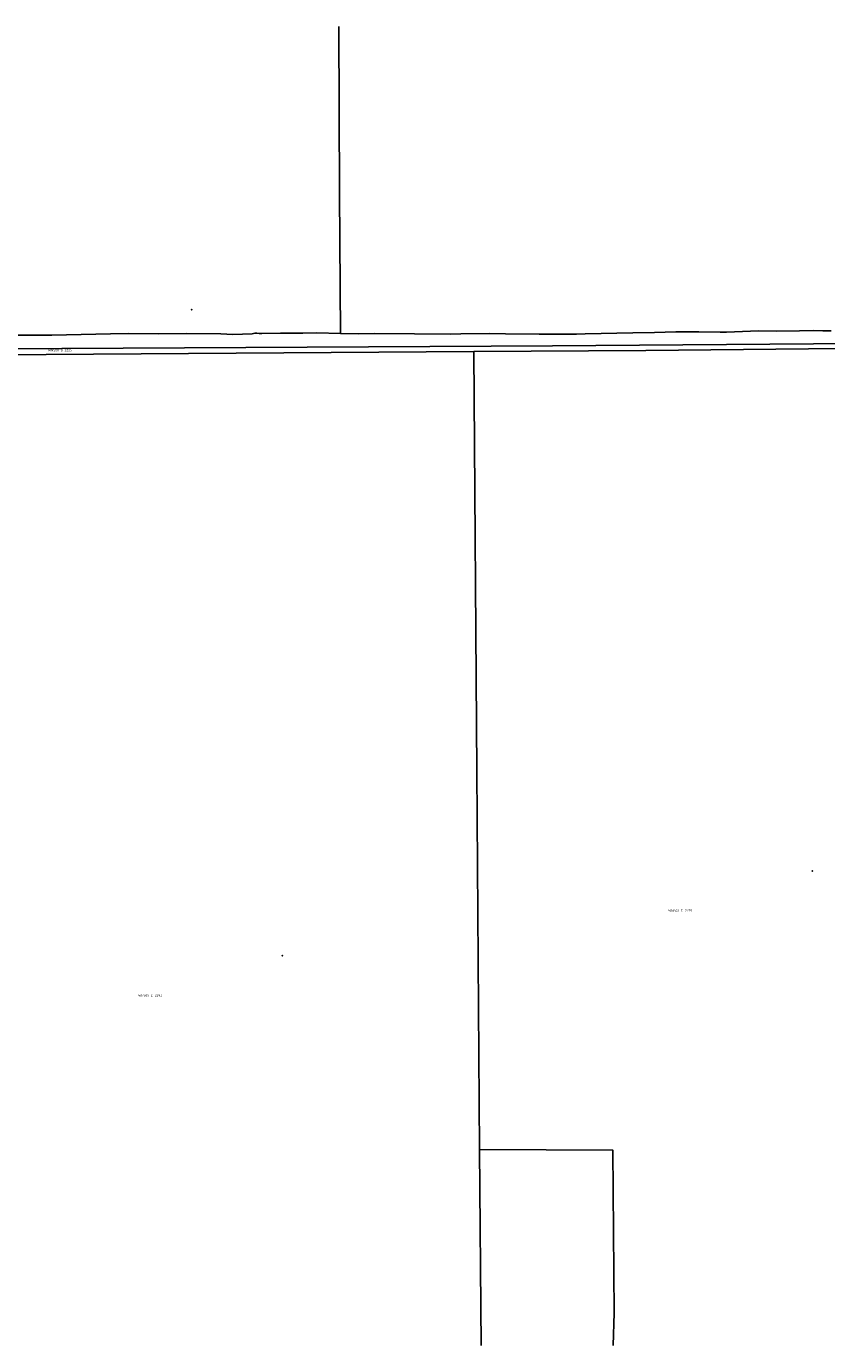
# Model space of a CAD drawing. Extents: x 122000 to 123045, y 469000 to 469500.
# Tile 2 of 4: x 122500 to 122803, y 469000 to 469500. Entities that reach past the tile are written whole.
import ezdxf
from ezdxf.enums import TextEntityAlignment as Align

# ---------------------------------------------------------------- set-up
doc = ezdxf.new("R2010")
doc.units = 0
doc.header["$LTSCALE"] = 4
doc.layers.get('0').update_dxf_attribs({"linetype": 'CONTINUOUS'})
for name, color, linetype in [('G01', 3, 'CONTINUOUS'), ('G03', 6, 'CONTINUOUS'), ('TEK-D01', 7, 'CONTINUOUS')]:
    doc.layers.add(name, color=color, linetype=linetype)
doc.styles.add('ISO', font='ISO')

# ---------------------------------------------------------------- blocks, each defined once
blk = doc.blocks.new('PERC')
at = {"color": 0}
blk.add_point((50, 15), dxfattribs=at)
at = {"color": 0, "style": 'ISO'}
blk.add_attdef('PERC', (50.6, 15), '', height=0.9, dxfattribs=at)

msp = doc.modelspace()

# ---------------------------------------------------------------- linework, layer by layer
at = {"layer": 'G01'}
for points in [[(122618.44, 469500), (122618.773, 469436.554), (122619.163, 469383.586)], [(122418.632, 469382.158), (122431.63, 469382.25), (122440.86, 469382.47), (122443.04, 469382.45), (122462.26, 469382.7), (122483.771, 469382.993), (122494.96, 469383.03), (122509.8, 469383.03), (122531.999, 469383.507), (122538.8, 469383.59), (122550.13, 469383.53), (122560.817, 469383.594), (122573.77, 469383.46), (122578.29, 469383.23), (122585.64, 469383.53), (122586.62, 469383.69), (122587.38, 469383.69), (122588.27, 469383.61), (122589.26, 469383.54), (122596.35, 469383.76), (122604.87, 469383.69), (122610.117, 469383.807), (122619.163, 469383.586)], [(122619.163, 469383.586), (122626.076, 469383.417), (122631.88, 469383.59), (122647.09, 469383.44), (122660.69, 469383.41), (122664.73, 469383.47), (122675.54, 469383.55), (122681.58, 469383.48), (122694.33, 469383.37), (122708.54, 469383.38), (122711.824, 469383.534), (122729.8, 469383.91), (122738.04, 469384.03), (122746.1, 469384.28), (122754.86, 469384.21), (122762.88, 469384.08), (122765.35, 469384.11), (122777.48, 469384.55), (122784.18, 469384.5), (122792.99, 469384.64), (122798.24, 469384.77), (122801.76, 469384.66), (122804.95, 469384.59)], [(122418.996, 469374.877), (122489.399, 469375.483), (122669.569, 469376.748)], [(122669.569, 469376.748), (122734.757, 469377.206), (122820.992, 469377.991)], [(122669.569, 469376.748), (122670.712, 469217.847), (122671.753, 469074.297)], [(122672.342, 469000), (122671.753, 469074.297)], [(122671.753, 469074.297), (122722.28, 469074.031), (122722.727, 469012.483), (122722.401, 469000)]]:
    msp.add_lwpolyline(points, dxfattribs=at)
at = {"layer": 'G03'}
msp.add_lwpolyline([(122015.628, 469374.678), (122021.698, 469374.724), (122052.956, 469374.796), (122153.82, 469375.274), (122375.552, 469377.04), (122490.348, 469377.822), (122699.459, 469378.933), (122847.597, 469380.112), (123000, 469382.878)], dxfattribs=at)

# ---------------------------------------------------------------- block references
at = {"layer": 'TEK-D01'}
ref = msp.add_blockref('PERC', (122512.863, 469377.284), dxfattribs=dict(at, rotation=0.3448049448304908))
ref.add_attrib('PERC', 'WNS00 D 2225', dxfattribs={"layer": '0', "color": 0, "height": 0.9, "rotation": 0.3448, "style": 'ISO'}).set_placement((122512.863, 469377.284), align=Align.MIDDLE)
ref = msp.add_blockref('PERC', (122747.781, 469164.862), dxfattribs=at)
ref.add_attrib('PERC', 'WNS00 D 2275', dxfattribs={"layer": '0', "color": 0, "height": 0.9, "style": 'ISO'}).set_placement((122747.781, 469164.862), align=Align.MIDDLE)
ref = msp.add_blockref('PERC', (122547.026, 469132.734), dxfattribs=at)
ref.add_attrib('PERC', 'WNS00 D 2293', dxfattribs={"layer": '0', "color": 0, "height": 0.9, "style": 'ISO'}).set_placement((122547.026, 469132.734), align=Align.MIDDLE)

doc.saveas('drawing.dxf')
